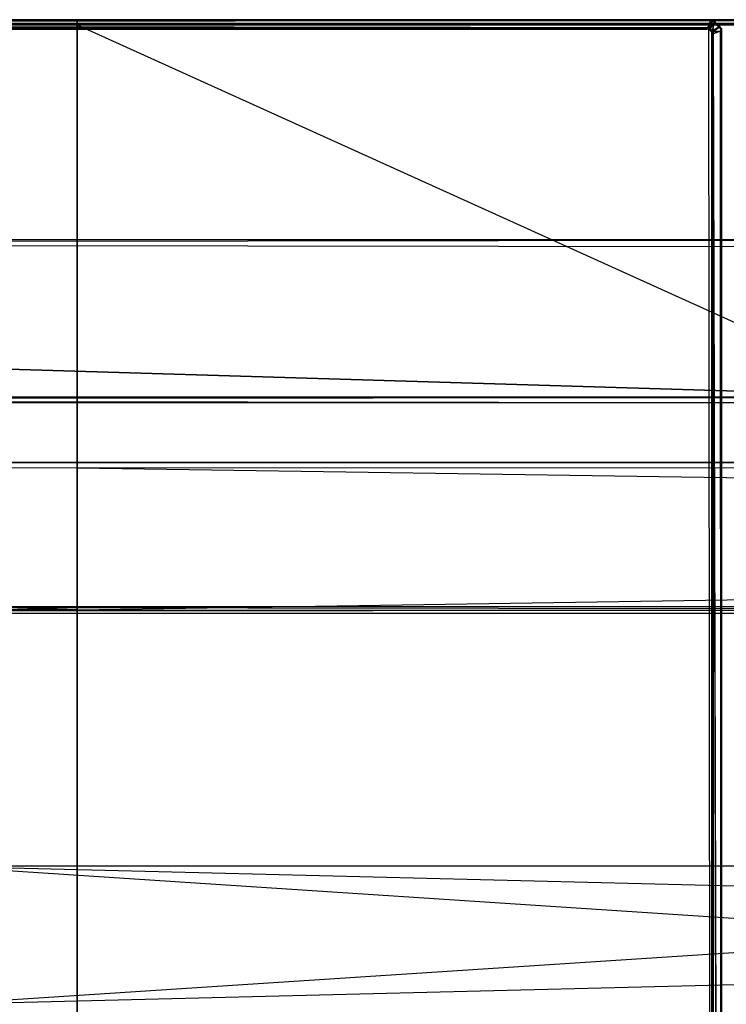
# Model space of a CAD drawing. Extents: x 0 to 1.6, y -0.5 to 0.
# Tile 97 of 192: x 0.4934 to 0.575, y -0.1139 to 0. Entities that reach past the tile are written whole.
import ezdxf

# ---------------------------------------------------------------- set-up
doc = ezdxf.new("R2010")
doc.units = 0
for name, color, linetype in [('L16_KORPUS1_0___REPLACEMTFOREMP', 7, 'CONTINUOUS'), ('L2_KORPUS2_5___REPLACEMTFOREMPT', 7, 'CONTINUOUS'), ('L3_KORPUS2_5___REPLACEMTFOREMPT', 7, 'CONTINUOUS'), ('L40_DRAWERBOXU_2___REPLACEMTFOR', 7, 'CONTINUOUS'), ('L48_DRAWERBOXO_6___REPLACEMTFOR', 7, 'CONTINUOUS'), ('L65_ABDECKPL_0___REPLACEMTFOREM', 7, 'CONTINUOUS'), ('L6_KORPUS2_4___REPLACEMTFOREMPT', 7, 'CONTINUOUS')]:
    doc.layers.add(name, color=color, linetype=linetype)

msp = doc.modelspace()

# ---------------------------------------------------------------- linework, layer by layer
at = {"layer": 'L16_KORPUS1_0___REPLACEMTFOREMP', "color": 8}
for points, invisible_edges in [([(0.002746, -0.000099, 0.007289), (0.5, 0, 0.00719), (0.002705, 0, 0.00719), (0.002746, -0.000099, 0.007289)], 13), ([(0.002705, 0, 0.007018), (0.5, 0, 0.000565), (0.002705, 0, 0.000565), (0.002705, 0, 0.007018)], 13), ([(0.5, 0, 0.000565), (0.002705, 0, 0.007018), (0.5, 0, 0.007018), (0.5, 0, 0.000565)], 14), ([(0.002705, 0, 0.00719), (0.5, 0, 0.007018), (0.002705, 0, 0.007018), (0.002705, 0, 0.00719)], 13), ([(0.5, 0, 0.007018), (0.002705, 0, 0.00719), (0.5, 0, 0.00719), (0.5, 0, 0.007018)], 14), ([(0.5, 0, 0.0005), (0.002732, -0.000064, 0.000436), (0.002705, 0, 0.0005), (0.5, 0, 0.0005)], 13), ([(0.002705, 0, 0.000565), (0.5, 0, 0.0005), (0.002705, 0, 0.0005), (0.002705, 0, 0.000565)], 13), ([(0.5, 0, 0.0005), (0.002705, 0, 0.000565), (0.5, 0, 0.000565), (0.5, 0, 0.0005)], 14), ([(0.002732, -0.000064, 0.000436), (0.5, 0, 0.0005), (0.5, -0.000064, 0.000436), (0.002732, -0.000064, 0.000436)], 14), ([(0.5, 0, 0.00719), (0.002746, -0.000099, 0.007289), (0.5, -0.000099, 0.007289), (0.5, 0, 0.00719)], 14), ([(1.597254, -0.000099, 0.007289), (0.5, 0, 0.00719), (0.5, -0.000099, 0.007289), (1.597254, -0.000099, 0.007289)], 13), ([(0.5, 0, 0.00719), (1.597254, -0.000099, 0.007289), (1.597295, 0, 0.00719), (0.5, 0, 0.00719)], 14), ([(0.5, 0, 0.000565), (1.597295, 0, 0.007018), (1.597295, 0, 0.000565), (0.5, 0, 0.000565)], 13), ([(1.597295, 0, 0.007018), (0.5, 0, 0.000565), (0.5, 0, 0.007018), (1.597295, 0, 0.007018)], 14), ([(0.5, 0, 0.007018), (1.597295, 0, 0.00719), (1.597295, 0, 0.007018), (0.5, 0, 0.007018)], 13), ([(1.597295, 0, 0.00719), (0.5, 0, 0.007018), (0.5, 0, 0.00719), (1.597295, 0, 0.00719)], 14), ([(1.597295, 0, 0.0005), (0.5, -0.000064, 0.000436), (0.5, 0, 0.0005), (1.597295, 0, 0.0005)], 13), ([(0.5, -0.000064, 0.000436), (1.597295, 0, 0.0005), (1.597268, -0.000064, 0.000436), (0.5, -0.000064, 0.000436)], 14), ([(0.5, 0, 0.0005), (1.597295, 0, 0.000565), (1.597295, 0, 0.0005), (0.5, 0, 0.0005)], 13), ([(1.597295, 0, 0.000565), (0.5, 0, 0.0005), (0.5, 0, 0.000565), (1.597295, 0, 0.000565)], 14), ([(0.5, -0.000064, 0.000436), (0.002879, -0.00042, 0.000079), (0.002732, -0.000064, 0.000436), (0.5, -0.000064, 0.000436)], 13), ([(0.002889, -0.000443, 0.007633), (0.5, -0.000099, 0.007289), (0.002746, -0.000099, 0.007289), (0.002889, -0.000443, 0.007633)], 13), ([(0.002879, -0.00042, 0.000079), (0.5, -0.000064, 0.000436), (0.5, -0.00042, 0.00008), (0.002879, -0.00042, 0.000079)], 14), ([(0.5, -0.00042, 0.00008), (0.002912, -0.0005), (0.002879, -0.00042, 0.000079), (0.5, -0.00042, 0.00008)], 13), ([(0.5, -0.000099, 0.007289), (0.002889, -0.000443, 0.007633), (0.5, -0.000443, 0.007633), (0.5, -0.000099, 0.007289)], 14), ([(0.002912, -0.0005, 0.00769), (0.5, -0.000443, 0.007633), (0.002889, -0.000443, 0.007633), (0.002912, -0.0005, 0.00769)], 13), ([(0.002909, -0.497406), (0.002912, -0.000594), (0.5, -0.497406), (0.002909, -0.497406)], 15), ([(0.002912, -0.000596, 0.00769), (0.002909, -0.497404, 0.00769), (0.5, -0.497404, 0.00769), (0.002912, -0.000596, 0.00769)], 15), ([(0.002912, -0.0005), (0.5, -0.00042, 0.00008), (0.5, -0.0005), (0.002912, -0.0005)], 14), ([(0.5, -0.000443, 0.007633), (0.002912, -0.0005, 0.00769), (0.5, -0.0005, 0.00769), (0.5, -0.000443, 0.007633)], 14), ([(0.5, -0.0005), (0.002912, -0.000594), (0.002912, -0.0005), (0.5, -0.0005)], 13), ([(0.002912, -0.000594), (0.5, -0.0005), (0.5, -0.000594), (0.002912, -0.000594)], 14), ([(0.5, -0.000596, 0.00769), (0.002912, -0.0005, 0.00769), (0.002912, -0.000596, 0.00769), (0.5, -0.000596, 0.00769)], 13), ([(0.002912, -0.0005, 0.00769), (0.5, -0.000596, 0.00769), (0.5, -0.0005, 0.00769), (0.002912, -0.0005, 0.00769)], 14), ([(0.5, -0.497406), (0.002912, -0.000594), (0.5, -0.000594), (0.5, -0.497406)], 10), ([(0.002912, -0.000596, 0.00769), (0.5, -0.497404, 0.00769), (0.5, -0.000596, 0.00769), (0.002912, -0.000596, 0.00769)], 10), ([(1.597268, -0.000064, 0.000436), (0.5, -0.00042, 0.00008), (0.5, -0.000064, 0.000436), (1.597268, -0.000064, 0.000436)], 13), ([(0.5, -0.00042, 0.00008), (1.597268, -0.000064, 0.000436), (1.597121, -0.00042, 0.000079), (0.5, -0.00042, 0.00008)], 14), ([(1.597111, -0.000443, 0.007633), (0.5, -0.000099, 0.007289), (0.5, -0.000443, 0.007633), (1.597111, -0.000443, 0.007633)], 13), ([(0.5, -0.000099, 0.007289), (1.597111, -0.000443, 0.007633), (1.597254, -0.000099, 0.007289), (0.5, -0.000099, 0.007289)], 14), ([(1.597121, -0.00042, 0.000079), (0.5, -0.0005), (0.5, -0.00042, 0.00008), (1.597121, -0.00042, 0.000079)], 13), ([(0.5, -0.0005), (1.597121, -0.00042, 0.000079), (1.597088, -0.0005), (0.5, -0.0005)], 14), ([(1.597088, -0.0005, 0.00769), (0.5, -0.000443, 0.007633), (0.5, -0.0005, 0.00769), (1.597088, -0.0005, 0.00769)], 13), ([(0.5, -0.000443, 0.007633), (1.597088, -0.0005, 0.00769), (1.597111, -0.000443, 0.007633), (0.5, -0.000443, 0.007633)], 14), ([(1.597088, -0.0005), (0.5, -0.000594), (0.5, -0.0005), (1.597088, -0.0005)], 13), ([(0.5, -0.000594), (1.597088, -0.0005), (1.597088, -0.000594), (0.5, -0.000594)], 14), ([(1.597088, -0.000596, 0.00769), (0.5, -0.0005, 0.00769), (0.5, -0.000596, 0.00769), (1.597088, -0.000596, 0.00769)], 13), ([(0.5, -0.0005, 0.00769), (1.597088, -0.000596, 0.00769), (1.597088, -0.0005, 0.00769), (0.5, -0.0005, 0.00769)], 14), ([(1.597088, -0.000594), (0.5, -0.497406), (0.5, -0.000594), (1.597088, -0.000594)], 13), ([(0.5, -0.497406), (1.597088, -0.000594), (1.597091, -0.497406), (0.5, -0.497406)], 10), ([(1.597091, -0.497404, 0.00769), (0.5, -0.000596, 0.00769), (0.5, -0.497404, 0.00769), (1.597091, -0.497404, 0.00769)], 13), ([(0.5, -0.000596, 0.00769), (1.597091, -0.497404, 0.00769), (1.597088, -0.000596, 0.00769), (0.5, -0.000596, 0.00769)], 10)]:
    msp.add_3dface(points, dxfattribs=dict(at, invisible_edges=invisible_edges))
at = {"layer": 'L2_KORPUS2_5___REPLACEMTFOREMPT', "color": 250}
for points, invisible_edges in [([(0.5, -0.051187, 0.006851), (0.020642, -0.051811, 0.006851), (0.020642, -0.051187, 0.006851), (0.5, -0.051187, 0.006851)], 13), ([(0.020642, -0.051811, 0.006851), (0.5, -0.051187, 0.006851), (0.5, -0.051811, 0.006851), (0.020642, -0.051811, 0.006851)], 14), ([(0.5, -0.051811, 0.148599), (0.020642, -0.051187, 0.148599), (0.020642, -0.051811, 0.148599), (0.5, -0.051811, 0.148599)], 13), ([(0.020642, -0.051187, 0.148599), (0.5, -0.051811, 0.148599), (0.5, -0.051187, 0.148599), (0.020642, -0.051187, 0.148599)], 14), ([(0.020642, -0.051187, 0.007213), (0.5, -0.051187, 0.006851), (0.020642, -0.051187, 0.006851), (0.020642, -0.051187, 0.007213)], 13), ([(0.5, -0.051187, 0.006851), (0.020642, -0.051187, 0.007213), (0.5, -0.051187, 0.007213), (0.5, -0.051187, 0.006851)], 14), ([(0.020642, -0.051187, 0.148055), (0.5, -0.051187, 0.007213), (0.020642, -0.051187, 0.007213), (0.020642, -0.051187, 0.148055)], 13), ([(0.5, -0.051187, 0.007213), (0.020642, -0.051187, 0.148055), (0.5, -0.051187, 0.148055), (0.5, -0.051187, 0.007213)], 14), ([(0.020642, -0.051187, 0.148599), (0.5, -0.051187, 0.148055), (0.020642, -0.051187, 0.148055), (0.020642, -0.051187, 0.148599)], 13), ([(0.5, -0.051187, 0.148055), (0.020642, -0.051187, 0.148599), (0.5, -0.051187, 0.148599), (0.5, -0.051187, 0.148055)], 14), ([(1.579358, -0.051187, 0.006851), (0.5, -0.051811, 0.006851), (0.5, -0.051187, 0.006851), (1.579358, -0.051187, 0.006851)], 13), ([(0.5, -0.051811, 0.006851), (1.579358, -0.051187, 0.006851), (1.579358, -0.051811, 0.006851), (0.5, -0.051811, 0.006851)], 14), ([(1.579358, -0.051811, 0.148599), (0.5, -0.051187, 0.148599), (0.5, -0.051811, 0.148599), (1.579358, -0.051811, 0.148599)], 13), ([(0.5, -0.051187, 0.148599), (1.579358, -0.051811, 0.148599), (1.579358, -0.051187, 0.148599), (0.5, -0.051187, 0.148599)], 14), ([(0.5, -0.051187, 0.007213), (1.579358, -0.051187, 0.006851), (0.5, -0.051187, 0.006851), (0.5, -0.051187, 0.007213)], 13), ([(1.579358, -0.051187, 0.006851), (0.5, -0.051187, 0.007213), (1.579358, -0.051187, 0.007213), (1.579358, -0.051187, 0.006851)], 14), ([(0.5, -0.051187, 0.148055), (1.579358, -0.051187, 0.007213), (0.5, -0.051187, 0.007213), (0.5, -0.051187, 0.148055)], 13), ([(1.579358, -0.051187, 0.007213), (0.5, -0.051187, 0.148055), (1.579358, -0.051187, 0.148055), (1.579358, -0.051187, 0.007213)], 14), ([(0.5, -0.051187, 0.148599), (1.579358, -0.051187, 0.148055), (0.5, -0.051187, 0.148055), (0.5, -0.051187, 0.148599)], 13), ([(1.579358, -0.051187, 0.148055), (0.5, -0.051187, 0.148599), (1.579358, -0.051187, 0.148599), (1.579358, -0.051187, 0.148055)], 14), ([(0.020642, -0.051811, 0.006851), (0.5, -0.068244, 0.006851), (0.020642, -0.068244, 0.006851), (0.020642, -0.051811, 0.006851)], 13), ([(0.5, -0.068244, 0.006851), (0.020642, -0.051811, 0.006851), (0.5, -0.051811, 0.006851), (0.5, -0.068244, 0.006851)], 14), ([(0.5, -0.068244, 0.148599), (0.020642, -0.051811, 0.148599), (0.020642, -0.068244, 0.148599), (0.5, -0.068244, 0.148599)], 13), ([(0.020642, -0.051811, 0.148599), (0.5, -0.068244, 0.148599), (0.5, -0.051811, 0.148599), (0.020642, -0.051811, 0.148599)], 14), ([(1.579358, -0.051811, 0.006851), (0.5, -0.068244, 0.006851), (0.5, -0.051811, 0.006851), (1.579358, -0.051811, 0.006851)], 13), ([(0.5, -0.068244, 0.006851), (1.579358, -0.051811, 0.006851), (1.579358, -0.068244, 0.006851), (0.5, -0.068244, 0.006851)], 14), ([(1.579358, -0.068244, 0.148599), (0.5, -0.051811, 0.148599), (0.5, -0.068244, 0.148599), (1.579358, -0.068244, 0.148599)], 13), ([(0.5, -0.051811, 0.148599), (1.579358, -0.068244, 0.148599), (1.579358, -0.051811, 0.148599), (0.5, -0.051811, 0.148599)], 14), ([(0.5, -0.068643, 0.148599), (0.020642, -0.068244, 0.148599), (0.020642, -0.068643, 0.148599), (0.5, -0.068643, 0.148599)], 13), ([(0.020642, -0.068244, 0.148599), (0.5, -0.068643, 0.148599), (0.5, -0.068244, 0.148599), (0.020642, -0.068244, 0.148599)], 14), ([(0.5, -0.068244, 0.006851), (0.020642, -0.068643, 0.006851), (0.020642, -0.068244, 0.006851), (0.5, -0.068244, 0.006851)], 13), ([(0.020642, -0.068643, 0.006851), (0.5, -0.068244, 0.006851), (0.5, -0.068643, 0.006851), (0.020642, -0.068643, 0.006851)], 14), ([(1.579358, -0.068643, 0.148599), (0.5, -0.068244, 0.148599), (0.5, -0.068643, 0.148599), (1.579358, -0.068643, 0.148599)], 13), ([(0.5, -0.068244, 0.148599), (1.579358, -0.068643, 0.148599), (1.579358, -0.068244, 0.148599), (0.5, -0.068244, 0.148599)], 14), ([(1.579358, -0.068244, 0.006851), (0.5, -0.068643, 0.006851), (0.5, -0.068244, 0.006851), (1.579358, -0.068244, 0.006851)], 13), ([(0.5, -0.068643, 0.006851), (1.579358, -0.068244, 0.006851), (1.579358, -0.068643, 0.006851), (0.5, -0.068643, 0.006851)], 14), ([(0.5, -0.068643, 0.007213), (0.020642, -0.068643, 0.006851), (0.5, -0.068643, 0.006851), (0.5, -0.068643, 0.007213)], 13), ([(0.020642, -0.068643, 0.006851), (0.5, -0.068643, 0.007213), (0.020642, -0.068643, 0.007213), (0.020642, -0.068643, 0.006851)], 14), ([(0.5, -0.068643, 0.148055), (0.020642, -0.068643, 0.007213), (0.5, -0.068643, 0.007213), (0.5, -0.068643, 0.148055)], 13), ([(0.020642, -0.068643, 0.007213), (0.5, -0.068643, 0.148055), (0.020642, -0.068643, 0.148055), (0.020642, -0.068643, 0.007213)], 14), ([(0.5, -0.068643, 0.148599), (0.020642, -0.068643, 0.148055), (0.5, -0.068643, 0.148055), (0.5, -0.068643, 0.148599)], 13), ([(0.020642, -0.068643, 0.148055), (0.5, -0.068643, 0.148599), (0.020642, -0.068643, 0.148599), (0.020642, -0.068643, 0.148055)], 14), ([(1.579358, -0.068643, 0.006851), (0.5, -0.068643, 0.007213), (0.5, -0.068643, 0.006851), (1.579358, -0.068643, 0.006851)], 13), ([(0.5, -0.068643, 0.007213), (1.579358, -0.068643, 0.006851), (1.579358, -0.068643, 0.007213), (0.5, -0.068643, 0.007213)], 14), ([(1.579358, -0.068643, 0.007213), (0.5, -0.068643, 0.148055), (0.5, -0.068643, 0.007213), (1.579358, -0.068643, 0.007213)], 13), ([(0.5, -0.068643, 0.148055), (1.579358, -0.068643, 0.007213), (1.579358, -0.068643, 0.148055), (0.5, -0.068643, 0.148055)], 14), ([(1.579358, -0.068643, 0.148055), (0.5, -0.068643, 0.148599), (0.5, -0.068643, 0.148055), (1.579358, -0.068643, 0.148055)], 13), ([(0.5, -0.068643, 0.148599), (1.579358, -0.068643, 0.148055), (1.579358, -0.068643, 0.148599), (0.5, -0.068643, 0.148599)], 14)]:
    msp.add_3dface(points, dxfattribs=dict(at, invisible_edges=invisible_edges))
at = {"layer": 'L3_KORPUS2_5___REPLACEMTFOREMPT', "color": 250}
for points, invisible_edges in [([(0.412383, -0.067902, 0.023923), (0.943741, -0.067902, 0.00749), (0.412383, -0.067902, 0.00749), (0.412383, -0.067902, 0.023923)], 13), ([(0.943741, -0.067902, 0.00749), (0.412383, -0.067902, 0.023923), (0.943741, -0.067902, 0.023923), (0.943741, -0.067902, 0.00749)], 14), ([(0.412383, -0.067902, 0.00749), (0.943741, -0.067902, 0.006866), (0.412383, -0.067902, 0.006866), (0.412383, -0.067902, 0.00749)], 13), ([(0.943741, -0.067902, 0.006866), (0.412383, -0.067902, 0.00749), (0.943741, -0.067902, 0.00749), (0.943741, -0.067902, 0.006866)], 14), ([(0.943741, -0.068445, 0.024322), (0.412383, -0.067902, 0.024322), (0.412383, -0.068445, 0.024322), (0.943741, -0.068445, 0.024322)], 13), ([(0.412383, -0.067902, 0.024322), (0.943741, -0.068445, 0.024322), (0.943741, -0.067902, 0.024322), (0.412383, -0.067902, 0.024322)], 14), ([(0.412383, -0.067902, 0.024322), (0.943741, -0.067902, 0.023923), (0.412383, -0.067902, 0.023923), (0.412383, -0.067902, 0.024322)], 13), ([(0.943741, -0.067902, 0.023923), (0.412383, -0.067902, 0.024322), (0.943741, -0.067902, 0.024322), (0.943741, -0.067902, 0.023923)], 14), ([(0.943741, -0.067902, 0.006866), (0.412383, -0.068445, 0.006866), (0.412383, -0.067902, 0.006866), (0.943741, -0.067902, 0.006866)], 13), ([(0.412383, -0.068445, 0.006866), (0.943741, -0.067902, 0.006866), (0.943741, -0.068445, 0.006866), (0.412383, -0.068445, 0.006866)], 14), ([(0.943741, -0.068445, 0.006866), (0.412383, -0.477287, 0.006866), (0.412383, -0.068445, 0.006866), (0.943741, -0.068445, 0.006866)], 13), ([(0.412383, -0.477287, 0.006866), (0.943741, -0.068445, 0.006866), (0.943741, -0.477287, 0.006866), (0.412383, -0.477287, 0.006866)], 14), ([(0.943741, -0.477287, 0.024322), (0.412383, -0.068445, 0.024322), (0.412383, -0.477287, 0.024322), (0.943741, -0.477287, 0.024322)], 13), ([(0.412383, -0.068445, 0.024322), (0.943741, -0.477287, 0.024322), (0.943741, -0.068445, 0.024322), (0.412383, -0.068445, 0.024322)], 14)]:
    msp.add_3dface(points, dxfattribs=dict(at, invisible_edges=invisible_edges))
at = {"layer": 'L40_DRAWERBOXU_2___REPLACEMTFOR', "color": 250}
for points, invisible_edges in [([(1.1263, -0.113855, 0.234405), (0.483985, -0.097874, 0.234405), (0.483985, -0.113855, 0.234405), (1.1263, -0.113855, 0.234405)], 13), ([(0.483985, -0.097874, 0.234405), (1.1263, -0.113855, 0.234405), (1.1263, -0.097874, 0.234405), (0.483985, -0.097874, 0.234405)], 14), ([(0.483985, -0.097874, 0.234405), (1.1263, -0.097874, 0.099493), (0.483985, -0.097874, 0.099493), (0.483985, -0.097874, 0.234405)], 13), ([(1.1263, -0.097874, 0.099493), (0.483985, -0.097874, 0.234405), (1.1263, -0.097874, 0.234405), (1.1263, -0.097874, 0.099493)], 14), ([(1.1263, -0.097874, 0.099493), (0.483985, -0.113855, 0.099493), (0.483985, -0.097874, 0.099493), (1.1263, -0.097874, 0.099493)], 13), ([(0.483985, -0.113855, 0.099493), (1.1263, -0.097874, 0.099493), (1.1263, -0.113855, 0.099493), (0.483985, -0.113855, 0.099493)], 14)]:
    msp.add_3dface(points, dxfattribs=dict(at, invisible_edges=invisible_edges))
at = {"layer": 'L48_DRAWERBOXO_6___REPLACEMTFOR', "color": 250}
for points, invisible_edges in [([(0.728348, -0.113855, 0.461809), (0.483985, -0.097874, 0.461809), (0.483985, -0.113855, 0.461809), (0.728348, -0.113855, 0.461809)], 13), ([(0.483985, -0.097874, 0.461809), (0.728348, -0.113855, 0.461809), (0.728348, -0.097874, 0.461809), (0.483985, -0.097874, 0.461809)], 14), ([(0.483985, -0.097874, 0.377864), (0.728348, -0.097874, 0.461809), (0.728348, -0.097874, 0.377864), (0.483985, -0.097874, 0.377864)], 13), ([(0.728348, -0.097874, 0.461809), (0.483985, -0.097874, 0.377864), (0.483985, -0.097874, 0.461809), (0.728348, -0.097874, 0.461809)], 14), ([(0.728348, -0.097874, 0.377864), (0.483985, -0.113855, 0.377864), (0.483985, -0.097874, 0.377864), (0.728348, -0.097874, 0.377864)], 13), ([(0.483985, -0.113855, 0.377864), (0.728348, -0.097874, 0.377864), (0.728348, -0.113855, 0.377864), (0.483985, -0.113855, 0.377864)], 14)]:
    msp.add_3dface(points, dxfattribs=dict(at, invisible_edges=invisible_edges))
at = {"layer": 'L65_ABDECKPL_0___REPLACEMTFOREM', "color": 39}
for points, invisible_edges in [([(0.001252, 0, 0.601706), (0.573178, 0, 0.601527), (0.001252, 0, 0.601527), (0.001252, 0, 0.601706)], 13), ([(0.573178, 0, 0.601527), (0.001252, 0, 0.601706), (0.573178, 0, 0.601706), (0.573178, 0, 0.601527)], 14), ([(0.001252, 0, 0.601527), (0.573178, 0, 0.591836), (0.001252, 0, 0.591836), (0.001252, 0, 0.601527)], 13), ([(0.573178, 0, 0.591836), (0.001252, 0, 0.601527), (0.573178, 0, 0.601527), (0.573178, 0, 0.591836)], 14), ([(0.001297, -0.000108, 0.601814), (0.573178, 0, 0.601706), (0.001252, 0, 0.601706), (0.001297, -0.000108, 0.601814)], 13), ([(0.001252, 0, 0.591836), (0.573178, 0, 0.591698), (0.001252, 0, 0.591698), (0.001252, 0, 0.591836)], 13), ([(0.573178, 0, 0.591698), (0.001252, 0, 0.591836), (0.573178, 0, 0.591836), (0.573178, 0, 0.591698)], 14), ([(0.573178, 0, 0.591698), (0.001294, -0.000101, 0.591597), (0.001252, 0, 0.591698), (0.573178, 0, 0.591698)], 14), ([(0.001294, -0.000101, 0.591597), (0.573178, 0, 0.591698), (0.573136, -0.000101, 0.591597), (0.001294, -0.000101, 0.591597)], 13), ([(0.573178, 0, 0.601706), (0.001297, -0.000108, 0.601814), (0.573133, -0.000108, 0.601814), (0.573178, 0, 0.601706)], 14), ([(0.573133, -0.000108, 0.601814), (0.573441, 0, 0.601706), (0.573178, 0, 0.601706), (0.573133, -0.000108, 0.601814)], 13), ([(0.573441, 0, 0.601706), (0.573133, -0.000108, 0.601814), (0.573396, -0.000108, 0.601814), (0.573441, 0, 0.601706)], 14), ([(0.573178, 0, 0.591698), (0.573399, -0.000101, 0.591597), (0.573136, -0.000101, 0.591597), (0.573178, 0, 0.591698)], 13), ([(0.573178, 0, 0.601706), (0.573441, 0, 0.601527), (0.573178, 0, 0.601527), (0.573178, 0, 0.601706)], 13), ([(0.573441, 0, 0.601527), (0.573178, 0, 0.601706), (0.573441, 0, 0.601706), (0.573441, 0, 0.601527)], 14), ([(0.573178, 0, 0.601527), (0.573441, 0, 0.591836), (0.573178, 0, 0.591836), (0.573178, 0, 0.601527)], 13), ([(0.573441, 0, 0.591836), (0.573178, 0, 0.601527), (0.573441, 0, 0.601527), (0.573441, 0, 0.591836)], 14), ([(0.573178, 0, 0.591836), (0.573441, 0, 0.591698), (0.573178, 0, 0.591698), (0.573178, 0, 0.591836)], 13), ([(0.573441, 0, 0.591698), (0.573178, 0, 0.591836), (0.573441, 0, 0.591836), (0.573441, 0, 0.591698)], 14), ([(0.573399, -0.000101, 0.591597), (0.573178, 0, 0.591698), (0.573441, 0, 0.591698), (0.573399, -0.000101, 0.591597)], 14), ([(0.573591, -0.000304, 0.601814), (0.573441, 0, 0.601706), (0.573396, -0.000108, 0.601814), (0.573591, -0.000304, 0.601814)], 13), ([(0.573441, 0, 0.591698), (0.573595, -0.000297, 0.591597), (0.573399, -0.000101, 0.591597), (0.573441, 0, 0.591698)], 13), ([(0.573649, -0.000209, 0.591698), (0.573441, 0, 0.591836), (0.573649, -0.000209, 0.591836), (0.573649, -0.000209, 0.591698)], 13), ([(0.573441, 0, 0.591836), (0.573649, -0.000209, 0.591698), (0.573441, 0, 0.591698), (0.573441, 0, 0.591836)], 14), ([(0.573595, -0.000297, 0.591597), (0.573441, 0, 0.591698), (0.573649, -0.000209, 0.591698), (0.573595, -0.000297, 0.591597)], 14), ([(0.573441, 0, 0.601706), (0.573591, -0.000304, 0.601814), (0.573649, -0.000209, 0.601706), (0.573441, 0, 0.601706)], 14), ([(0.573649, -0.000209, 0.601527), (0.573441, 0, 0.601706), (0.573649, -0.000209, 0.601706), (0.573649, -0.000209, 0.601527)], 13), ([(0.573441, 0, 0.601706), (0.573649, -0.000209, 0.601527), (0.573441, 0, 0.601527), (0.573441, 0, 0.601706)], 14), ([(0.573649, -0.000209, 0.591836), (0.573441, 0, 0.601527), (0.573649, -0.000209, 0.601527), (0.573649, -0.000209, 0.591836)], 13), ([(0.573441, 0, 0.601527), (0.573649, -0.000209, 0.591836), (0.573441, 0, 0.591836), (0.573441, 0, 0.601527)], 14), ([(0.001294, -0.000101, 0.591597), (0.572794, -0.00093, 0.590767), (0.001636, -0.00093, 0.590767), (0.001294, -0.000101, 0.591597)], 13), ([(0.572794, -0.00093, 0.590767), (0.001294, -0.000101, 0.591597), (0.573136, -0.000101, 0.591597), (0.572794, -0.00093, 0.590767)], 14), ([(0.001641, -0.00094, 0.602647), (0.573133, -0.000108, 0.601814), (0.001297, -0.000108, 0.601814), (0.001641, -0.00094, 0.602647)], 13), ([(0.001665, -0.00109, 0.602707), (0.001616, -0.49991, 0.602707), (0.8, -0.49991, 0.602707), (0.001665, -0.00109, 0.602707)], 13), ([(0.001616, -0.499907, 0.590697), (0.001665, -0.001093, 0.590697), (0.8, -0.499907, 0.590697), (0.001616, -0.499907, 0.590697)], 13), ([(0.001636, -0.00093, 0.590767), (0.572765, -0.001, 0.590697), (0.001665, -0.001, 0.590697), (0.001636, -0.00093, 0.590767)], 13), ([(0.572765, -0.001, 0.590697), (0.001636, -0.00093, 0.590767), (0.572794, -0.00093, 0.590767), (0.572765, -0.001, 0.590697)], 14), ([(0.573133, -0.000108, 0.601814), (0.001641, -0.00094, 0.602647), (0.57279, -0.00094, 0.602647), (0.573133, -0.000108, 0.601814)], 14), ([(0.001665, -0.001, 0.602707), (0.57279, -0.00094, 0.602647), (0.001641, -0.00094, 0.602647), (0.001665, -0.001, 0.602707)], 13), ([(0.57279, -0.00094, 0.602647), (0.001665, -0.001, 0.602707), (0.572765, -0.001, 0.602707), (0.57279, -0.00094, 0.602647)], 14), ([(0.572765, -0.00109, 0.602707), (0.001665, -0.001, 0.602707), (0.001665, -0.00109, 0.602707), (0.572765, -0.00109, 0.602707)], 13), ([(0.001665, -0.001, 0.602707), (0.572765, -0.00109, 0.602707), (0.572765, -0.001, 0.602707), (0.001665, -0.001, 0.602707)], 14), ([(0.572765, -0.001, 0.590697), (0.001665, -0.001093, 0.590697), (0.001665, -0.001, 0.590697), (0.572765, -0.001, 0.590697)], 13), ([(0.001665, -0.001093, 0.590697), (0.572765, -0.001, 0.590697), (0.572765, -0.001093, 0.590697), (0.001665, -0.001093, 0.590697)], 14), ([(0.001665, -0.00109, 0.602707), (0.8, -0.49991, 0.602707), (0.574989, -0.320821, 0.602707), (0.001665, -0.00109, 0.602707)], 10), ([(0.001665, -0.00109, 0.602707), (0.574989, -0.320821, 0.602707), (0.57335, -0.319183, 0.602707), (0.001665, -0.00109, 0.602707)], 13), ([(0.001665, -0.00109, 0.602707), (0.57335, -0.319183, 0.602707), (0.572765, -0.00109, 0.602707), (0.001665, -0.00109, 0.602707)], 10), ([(0.8, -0.499907, 0.590697), (0.001665, -0.001093, 0.590697), (0.574988, -0.320824, 0.590697), (0.8, -0.499907, 0.590697)], 10), ([(0.574988, -0.320824, 0.590697), (0.001665, -0.001093, 0.590697), (0.574797, -0.320634, 0.590697), (0.574988, -0.320824, 0.590697)], 13), ([(0.574797, -0.320634, 0.590697), (0.001665, -0.001093, 0.590697), (0.573537, -0.319374, 0.590697), (0.574797, -0.320634, 0.590697)], 10), ([(0.573537, -0.319374, 0.590697), (0.001665, -0.001093, 0.590697), (0.573347, -0.319184, 0.590697), (0.573537, -0.319374, 0.590697)], 13), ([(0.573347, -0.319184, 0.590697), (0.001665, -0.001093, 0.590697), (0.572765, -0.001093, 0.590697), (0.573347, -0.319184, 0.590697)], 14), ([(0.572765, -0.001, 0.590697), (0.573055, -0.00093, 0.590767), (0.573026, -0.001, 0.590697), (0.572765, -0.001, 0.590697)], 13), ([(0.573055, -0.00093, 0.590767), (0.572765, -0.001, 0.590697), (0.572794, -0.00093, 0.590767), (0.573055, -0.00093, 0.590767)], 14), ([(0.572765, -0.001, 0.602707), (0.573051, -0.00094, 0.602647), (0.57279, -0.00094, 0.602647), (0.572765, -0.001, 0.602707)], 13), ([(0.573051, -0.00094, 0.602647), (0.572765, -0.001, 0.602707), (0.573026, -0.001, 0.602707), (0.573051, -0.00094, 0.602647)], 14), ([(0.572989, -0.00109, 0.602707), (0.572765, -0.001, 0.602707), (0.572765, -0.00109, 0.602707), (0.572989, -0.00109, 0.602707)], 13), ([(0.572765, -0.001, 0.602707), (0.572989, -0.00109, 0.602707), (0.573026, -0.001, 0.602707), (0.572765, -0.001, 0.602707)], 14), ([(0.573026, -0.001, 0.590697), (0.572765, -0.001093, 0.590697), (0.572765, -0.001, 0.590697), (0.573026, -0.001, 0.590697)], 13), ([(0.572765, -0.001093, 0.590697), (0.573026, -0.001, 0.590697), (0.572988, -0.001093, 0.590697), (0.572765, -0.001093, 0.590697)], 14), ([(0.572765, -0.00109, 0.602707), (0.57335, -0.319183, 0.602707), (0.572989, -0.00109, 0.602707), (0.572765, -0.00109, 0.602707)], 13), ([(0.573347, -0.319184, 0.590697), (0.572765, -0.001093, 0.590697), (0.572988, -0.001093, 0.590697), (0.573347, -0.319184, 0.590697)], 15), ([(0.57279, -0.00094, 0.602647), (0.573396, -0.000108, 0.601814), (0.573133, -0.000108, 0.601814), (0.57279, -0.00094, 0.602647)], 13), ([(0.573396, -0.000108, 0.601814), (0.57279, -0.00094, 0.602647), (0.573051, -0.00094, 0.602647), (0.573396, -0.000108, 0.601814)], 14), ([(0.573136, -0.000101, 0.591597), (0.573055, -0.00093, 0.590767), (0.572794, -0.00093, 0.590767), (0.573136, -0.000101, 0.591597)], 13), ([(0.573026, -0.001, 0.590697), (0.573047, -0.001153, 0.590697), (0.572988, -0.001093, 0.590697), (0.573026, -0.001, 0.590697)], 13), ([(0.573347, -0.319184, 0.590697), (0.572988, -0.001093, 0.590697), (0.573047, -0.001153, 0.590697), (0.573347, -0.319184, 0.590697)], 15), ([(0.573049, -0.00115, 0.602707), (0.573026, -0.001, 0.602707), (0.572989, -0.00109, 0.602707), (0.573049, -0.00115, 0.602707)], 13), ([(0.572989, -0.00109, 0.602707), (0.57335, -0.319183, 0.602707), (0.573049, -0.00115, 0.602707), (0.572989, -0.00109, 0.602707)], 15), ([(0.573055, -0.00093, 0.590767), (0.573113, -0.001086, 0.590697), (0.573026, -0.001, 0.590697), (0.573055, -0.00093, 0.590767)], 13), ([(0.573113, -0.001086, 0.602707), (0.573051, -0.00094, 0.602647), (0.573026, -0.001, 0.602707), (0.573113, -0.001086, 0.602707)], 13), ([(0.573026, -0.001, 0.602707), (0.573049, -0.00115, 0.602707), (0.573113, -0.001086, 0.602707), (0.573026, -0.001, 0.602707)], 14), ([(0.573047, -0.001153, 0.590697), (0.573026, -0.001, 0.590697), (0.573113, -0.001086, 0.590697), (0.573047, -0.001153, 0.590697)], 14), ([(0.573113, -0.001086, 0.590697), (0.573292, -0.001398, 0.590697), (0.573047, -0.001153, 0.590697), (0.573113, -0.001086, 0.590697)], 13), ([(0.573295, -0.001396, 0.602707), (0.573113, -0.001086, 0.602707), (0.573049, -0.00115, 0.602707), (0.573295, -0.001396, 0.602707)], 13), ([(0.573145, -0.001034, 0.602647), (0.573396, -0.000108, 0.601814), (0.573051, -0.00094, 0.602647), (0.573145, -0.001034, 0.602647)], 13), ([(0.573051, -0.00094, 0.602647), (0.573113, -0.001086, 0.602707), (0.573145, -0.001034, 0.602647), (0.573051, -0.00094, 0.602647)], 14), ([(0.573399, -0.000101, 0.591597), (0.57315, -0.001025, 0.590767), (0.573055, -0.00093, 0.590767), (0.573399, -0.000101, 0.591597)], 13), ([(0.573055, -0.00093, 0.590767), (0.573136, -0.000101, 0.591597), (0.573399, -0.000101, 0.591597), (0.573055, -0.00093, 0.590767)], 14), ([(0.573113, -0.001086, 0.590697), (0.573055, -0.00093, 0.590767), (0.57315, -0.001025, 0.590767), (0.573113, -0.001086, 0.590697)], 14), ([(0.57315, -0.001025, 0.590767), (0.573359, -0.001332, 0.590697), (0.573113, -0.001086, 0.590697), (0.57315, -0.001025, 0.590767)], 13), ([(0.573359, -0.001332, 0.602707), (0.573145, -0.001034, 0.602647), (0.573113, -0.001086, 0.602707), (0.573359, -0.001332, 0.602707)], 13), ([(0.573113, -0.001086, 0.602707), (0.573295, -0.001396, 0.602707), (0.573359, -0.001332, 0.602707), (0.573113, -0.001086, 0.602707)], 14), ([(0.573292, -0.001398, 0.590697), (0.573113, -0.001086, 0.590697), (0.573359, -0.001332, 0.590697), (0.573292, -0.001398, 0.590697)], 14), ([(0.573396, -0.000108, 0.601814), (0.573145, -0.001034, 0.602647), (0.573591, -0.000304, 0.601814), (0.573396, -0.000108, 0.601814)], 14), ([(0.573412, -0.0013, 0.602647), (0.573591, -0.000304, 0.601814), (0.573145, -0.001034, 0.602647), (0.573412, -0.0013, 0.602647)], 13), ([(0.573145, -0.001034, 0.602647), (0.573359, -0.001332, 0.602707), (0.573412, -0.0013, 0.602647), (0.573145, -0.001034, 0.602647)], 14), ([(0.57315, -0.001025, 0.590767), (0.573399, -0.000101, 0.591597), (0.573595, -0.000297, 0.591597), (0.57315, -0.001025, 0.590767)], 14), ([(0.573595, -0.000297, 0.591597), (0.573421, -0.001295, 0.590767), (0.57315, -0.001025, 0.590767), (0.573595, -0.000297, 0.591597)], 13), ([(0.573359, -0.001332, 0.590697), (0.57315, -0.001025, 0.590767), (0.573421, -0.001295, 0.590767), (0.573359, -0.001332, 0.590697)], 14), ([(0.573591, -0.000304, 0.601814), (0.573412, -0.0013, 0.602647), (0.574147, -0.000859, 0.601814), (0.573591, -0.000304, 0.601814)], 14), ([(0.573501, -0.001389, 0.602647), (0.574147, -0.000859, 0.601814), (0.573412, -0.0013, 0.602647), (0.573501, -0.001389, 0.602647)], 13), ([(0.573421, -0.001295, 0.590767), (0.573595, -0.000297, 0.591597), (0.574153, -0.000855, 0.591597), (0.573421, -0.001295, 0.590767)], 14), ([(0.574153, -0.000855, 0.591597), (0.573511, -0.001385, 0.590767), (0.573421, -0.001295, 0.590767), (0.574153, -0.000855, 0.591597)], 13), ([(0.574147, -0.000859, 0.601814), (0.573501, -0.001389, 0.602647), (0.574332, -0.001045, 0.601814), (0.574147, -0.000859, 0.601814)], 14), ([(0.573501, -0.001389, 0.602647), (0.574332, -0.001313, 0.601814), (0.574332, -0.001045, 0.601814), (0.573501, -0.001389, 0.602647)], 14), ([(0.573511, -0.001385, 0.590767), (0.574153, -0.000855, 0.591597), (0.57434, -0.001042, 0.591597), (0.573511, -0.001385, 0.590767)], 14), ([(0.57434, -0.00131, 0.591597), (0.573511, -0.001385, 0.590767), (0.57434, -0.001042, 0.591597), (0.57434, -0.00131, 0.591597)], 14), ([(0.574147, -0.000859, 0.601814), (0.573649, -0.000209, 0.601706), (0.573591, -0.000304, 0.601814), (0.574147, -0.000859, 0.601814)], 13), ([(0.573649, -0.000209, 0.591698), (0.574153, -0.000855, 0.591597), (0.573595, -0.000297, 0.591597), (0.573649, -0.000209, 0.591698)], 13), ([(0.573649, -0.000209, 0.601706), (0.574147, -0.000859, 0.601814), (0.574242, -0.000802, 0.601706), (0.573649, -0.000209, 0.601706)], 14), ([(0.574153, -0.000855, 0.591597), (0.573649, -0.000209, 0.591698), (0.574242, -0.000802, 0.591698), (0.574153, -0.000855, 0.591597)], 14), ([(0.573649, -0.000209, 0.591698), (0.574242, -0.000802, 0.591836), (0.574242, -0.000802, 0.591698), (0.573649, -0.000209, 0.591698)], 13), ([(0.574242, -0.000802, 0.591836), (0.573649, -0.000209, 0.591698), (0.573649, -0.000209, 0.591836), (0.574242, -0.000802, 0.591836)], 14), ([(0.573649, -0.000209, 0.601527), (0.574242, -0.000802, 0.601706), (0.574242, -0.000802, 0.601527), (0.573649, -0.000209, 0.601527)], 13), ([(0.574242, -0.000802, 0.601706), (0.573649, -0.000209, 0.601527), (0.573649, -0.000209, 0.601706), (0.574242, -0.000802, 0.601706)], 14), ([(0.573649, -0.000209, 0.591836), (0.574242, -0.000802, 0.601527), (0.574242, -0.000802, 0.591836), (0.573649, -0.000209, 0.591836)], 13), ([(0.574242, -0.000802, 0.601527), (0.573649, -0.000209, 0.591836), (0.573649, -0.000209, 0.601527), (0.574242, -0.000802, 0.601527)], 14), ([(0.574332, -0.001045, 0.601814), (0.574242, -0.000802, 0.601706), (0.574147, -0.000859, 0.601814), (0.574332, -0.001045, 0.601814)], 13), ([(0.574242, -0.000802, 0.591698), (0.57434, -0.001042, 0.591597), (0.574153, -0.000855, 0.591597), (0.574242, -0.000802, 0.591698)], 13), ([(0.574242, -0.000802, 0.601706), (0.574332, -0.001045, 0.601814), (0.574441, -0.001, 0.601706), (0.574242, -0.000802, 0.601706)], 14), ([(0.57434, -0.001042, 0.591597), (0.574242, -0.000802, 0.591698), (0.574441, -0.001, 0.591698), (0.57434, -0.001042, 0.591597)], 14), ([(0.574242, -0.000802, 0.591698), (0.574441, -0.001, 0.591836), (0.574441, -0.001, 0.591698), (0.574242, -0.000802, 0.591698)], 13), ([(0.574441, -0.001, 0.591836), (0.574242, -0.000802, 0.591698), (0.574242, -0.000802, 0.591836), (0.574441, -0.001, 0.591836)], 14), ([(0.574242, -0.000802, 0.601527), (0.574441, -0.001, 0.601706), (0.574441, -0.001, 0.601527), (0.574242, -0.000802, 0.601527)], 13), ([(0.574441, -0.001, 0.601706), (0.574242, -0.000802, 0.601527), (0.574242, -0.000802, 0.601706), (0.574441, -0.001, 0.601706)], 14), ([(0.574242, -0.000802, 0.591836), (0.574441, -0.001, 0.601527), (0.574441, -0.001, 0.591836), (0.574242, -0.000802, 0.591836)], 13), ([(0.574441, -0.001, 0.601527), (0.574242, -0.000802, 0.591836), (0.574242, -0.000802, 0.601527), (0.574441, -0.001, 0.601527)], 14), ([(0.574332, -0.001045, 0.601814), (0.574441, -0.001268, 0.601706), (0.574441, -0.001, 0.601706), (0.574332, -0.001045, 0.601814)], 14), ([(0.574441, -0.001268, 0.601706), (0.574332, -0.001045, 0.601814), (0.574332, -0.001313, 0.601814), (0.574441, -0.001268, 0.601706)], 13), ([(0.574441, -0.001268, 0.591698), (0.57434, -0.001042, 0.591597), (0.574441, -0.001, 0.591698), (0.574441, -0.001268, 0.591698)], 14), ([(0.57434, -0.001042, 0.591597), (0.574441, -0.001268, 0.591698), (0.57434, -0.00131, 0.591597), (0.57434, -0.001042, 0.591597)], 13), ([(0.574441, -0.001268, 0.601527), (0.574441, -0.001, 0.601706), (0.574441, -0.001268, 0.601706), (0.574441, -0.001268, 0.601527)], 13), ([(0.574441, -0.001, 0.601706), (0.574441, -0.001268, 0.601527), (0.574441, -0.001, 0.601527), (0.574441, -0.001, 0.601706)], 14), ([(0.574441, -0.001268, 0.591836), (0.574441, -0.001, 0.601527), (0.574441, -0.001268, 0.601527), (0.574441, -0.001268, 0.591836)], 13), ([(0.574441, -0.001, 0.601527), (0.574441, -0.001268, 0.591836), (0.574441, -0.001, 0.591836), (0.574441, -0.001, 0.601527)], 14), ([(0.574441, -0.001268, 0.591698), (0.574441, -0.001, 0.591836), (0.574441, -0.001268, 0.591836), (0.574441, -0.001268, 0.591698)], 13), ([(0.574441, -0.001, 0.591836), (0.574441, -0.001268, 0.591698), (0.574441, -0.001, 0.591698), (0.574441, -0.001, 0.591836)], 14), ([(0.573347, -0.319184, 0.590697), (0.573047, -0.001153, 0.590697), (0.573292, -0.001398, 0.590697), (0.573347, -0.319184, 0.590697)], 15), ([(0.573049, -0.00115, 0.602707), (0.57335, -0.319183, 0.602707), (0.573295, -0.001396, 0.602707), (0.573049, -0.00115, 0.602707)], 15), ([(0.573359, -0.001332, 0.590697), (0.573347, -0.001453, 0.590697), (0.573292, -0.001398, 0.590697), (0.573359, -0.001332, 0.590697)], 13), ([(0.573347, -0.319184, 0.590697), (0.573292, -0.001398, 0.590697), (0.573347, -0.001453, 0.590697), (0.573347, -0.319184, 0.590697)], 15), ([(0.57335, -0.001452, 0.602707), (0.573359, -0.001332, 0.602707), (0.573295, -0.001396, 0.602707), (0.57335, -0.001452, 0.602707)], 13), ([(0.57335, -0.319183, 0.602707), (0.57335, -0.001452, 0.602707), (0.573295, -0.001396, 0.602707), (0.57335, -0.319183, 0.602707)], 11), ([(0.573347, -0.001453, 0.590697), (0.573359, -0.001332, 0.590697), (0.573441, -0.001414, 0.590697), (0.573347, -0.001453, 0.590697)], 14), ([(0.573441, -0.001414, 0.590697), (0.573347, -0.001682, 0.590697), (0.573347, -0.001453, 0.590697), (0.573441, -0.001414, 0.590697)], 13), ([(0.573347, -0.001682, 0.590697), (0.573441, -0.001414, 0.590697), (0.573441, -0.001682, 0.590697), (0.573347, -0.001682, 0.590697)], 14), ([(0.573347, -0.319184, 0.590697), (0.573347, -0.001453, 0.590697), (0.573347, -0.001682, 0.590697), (0.573347, -0.319184, 0.590697)], 15), ([(0.573347, -0.319184, 0.590697), (0.573347, -0.001682, 0.590697), (0.573347, -0.318933, 0.590697), (0.573347, -0.319184, 0.590697)], 15), ([(0.573441, -0.001682, 0.590697), (0.573347, -0.318933, 0.590697), (0.573347, -0.001682, 0.590697), (0.573441, -0.001682, 0.590697)], 13), ([(0.573347, -0.318933, 0.590697), (0.573441, -0.001682, 0.590697), (0.573441, -0.318933, 0.590697), (0.573347, -0.318933, 0.590697)], 14), ([(0.573359, -0.001332, 0.602707), (0.57335, -0.001452, 0.602707), (0.573441, -0.001414, 0.602707), (0.573359, -0.001332, 0.602707)], 14), ([(0.57335, -0.001452, 0.602707), (0.573441, -0.001682, 0.602707), (0.573441, -0.001414, 0.602707), (0.57335, -0.001452, 0.602707)], 14), ([(0.57335, -0.001452, 0.602707), (0.57335, -0.319183, 0.602707), (0.57335, -0.318933, 0.602707), (0.57335, -0.001452, 0.602707)], 9), ([(0.57335, -0.001452, 0.602707), (0.57335, -0.318933, 0.602707), (0.57335, -0.001682, 0.602707), (0.57335, -0.001452, 0.602707)], 13), ([(0.573441, -0.001682, 0.602707), (0.57335, -0.001452, 0.602707), (0.57335, -0.001682, 0.602707), (0.573441, -0.001682, 0.602707)], 13), ([(0.573441, -0.318933, 0.602707), (0.57335, -0.001682, 0.602707), (0.57335, -0.318933, 0.602707), (0.573441, -0.318933, 0.602707)], 13), ([(0.57335, -0.001682, 0.602707), (0.573441, -0.318933, 0.602707), (0.573441, -0.001682, 0.602707), (0.57335, -0.001682, 0.602707)], 14), ([(0.573421, -0.001295, 0.590767), (0.573441, -0.001414, 0.590697), (0.573359, -0.001332, 0.590697), (0.573421, -0.001295, 0.590767)], 13), ([(0.573441, -0.001414, 0.602707), (0.573412, -0.0013, 0.602647), (0.573359, -0.001332, 0.602707), (0.573441, -0.001414, 0.602707)], 13), ([(0.573412, -0.0013, 0.602647), (0.573441, -0.001414, 0.602707), (0.573501, -0.001389, 0.602647), (0.573412, -0.0013, 0.602647)], 14), ([(0.573441, -0.001414, 0.590697), (0.573421, -0.001295, 0.590767), (0.573511, -0.001385, 0.590767), (0.573441, -0.001414, 0.590697)], 14), ([(0.573511, -0.001653, 0.590767), (0.573441, -0.001414, 0.590697), (0.573511, -0.001385, 0.590767), (0.573511, -0.001653, 0.590767)], 14), ([(0.573441, -0.001414, 0.602707), (0.573501, -0.001657, 0.602647), (0.573501, -0.001389, 0.602647), (0.573441, -0.001414, 0.602707)], 14), ([(0.573501, -0.001657, 0.602647), (0.573441, -0.001414, 0.602707), (0.573441, -0.001682, 0.602707), (0.573501, -0.001657, 0.602647)], 13), ([(0.573441, -0.001414, 0.590697), (0.573511, -0.001653, 0.590767), (0.573441, -0.001682, 0.590697), (0.573441, -0.001414, 0.590697)], 13), ([(0.573511, -0.318904, 0.590767), (0.573441, -0.001682, 0.590697), (0.573511, -0.001653, 0.590767), (0.573511, -0.318904, 0.590767)], 14), ([(0.573441, -0.001682, 0.602707), (0.573501, -0.318908, 0.602647), (0.573501, -0.001657, 0.602647), (0.573441, -0.001682, 0.602707)], 14), ([(0.573441, -0.001682, 0.590697), (0.573511, -0.318904, 0.590767), (0.573441, -0.318933, 0.590697), (0.573441, -0.001682, 0.590697)], 13), ([(0.573501, -0.318908, 0.602647), (0.573441, -0.001682, 0.602707), (0.573441, -0.318933, 0.602707), (0.573501, -0.318908, 0.602647)], 13), ([(0.573501, -0.001657, 0.602647), (0.574332, -0.318563, 0.601814), (0.574332, -0.001313, 0.601814), (0.573501, -0.001657, 0.602647)], 14), ([(0.574332, -0.001313, 0.601814), (0.573501, -0.001389, 0.602647), (0.573501, -0.001657, 0.602647), (0.574332, -0.001313, 0.601814)], 13), ([(0.574332, -0.318563, 0.601814), (0.573501, -0.001657, 0.602647), (0.573501, -0.318908, 0.602647), (0.574332, -0.318563, 0.601814)], 13), ([(0.573511, -0.001385, 0.590767), (0.57434, -0.00131, 0.591597), (0.573511, -0.001653, 0.590767), (0.573511, -0.001385, 0.590767)], 13), ([(0.574339, -0.31856, 0.591597), (0.573511, -0.001653, 0.590767), (0.57434, -0.00131, 0.591597), (0.574339, -0.31856, 0.591597)], 14), ([(0.573511, -0.001653, 0.590767), (0.574339, -0.31856, 0.591597), (0.573511, -0.318904, 0.590767), (0.573511, -0.001653, 0.590767)], 13), ([(0.574332, -0.001313, 0.601814), (0.574441, -0.318519, 0.601706), (0.574441, -0.001268, 0.601706), (0.574332, -0.001313, 0.601814)], 14), ([(0.574441, -0.318519, 0.601706), (0.574332, -0.001313, 0.601814), (0.574332, -0.318563, 0.601814), (0.574441, -0.318519, 0.601706)], 13), ([(0.57434, -0.00131, 0.591597), (0.574441, -0.318519, 0.591698), (0.574339, -0.31856, 0.591597), (0.57434, -0.00131, 0.591597)], 13), ([(0.574441, -0.318519, 0.591698), (0.57434, -0.00131, 0.591597), (0.574441, -0.001268, 0.591698), (0.574441, -0.318519, 0.591698)], 14), ([(0.574441, -0.318519, 0.601527), (0.574441, -0.001268, 0.601706), (0.574441, -0.318519, 0.601706), (0.574441, -0.318519, 0.601527)], 13), ([(0.574441, -0.001268, 0.601706), (0.574441, -0.318519, 0.601527), (0.574441, -0.001268, 0.601527), (0.574441, -0.001268, 0.601706)], 14), ([(0.574441, -0.318519, 0.591836), (0.574441, -0.001268, 0.601527), (0.574441, -0.318519, 0.601527), (0.574441, -0.318519, 0.591836)], 13), ([(0.574441, -0.001268, 0.601527), (0.574441, -0.318519, 0.591836), (0.574441, -0.001268, 0.591836), (0.574441, -0.001268, 0.601527)], 14), ([(0.574441, -0.318519, 0.591698), (0.574441, -0.001268, 0.591836), (0.574441, -0.318519, 0.591836), (0.574441, -0.318519, 0.591698)], 13), ([(0.574441, -0.001268, 0.591836), (0.574441, -0.318519, 0.591698), (0.574441, -0.001268, 0.591698), (0.574441, -0.001268, 0.591836)], 14)]:
    msp.add_3dface(points, dxfattribs=dict(at, invisible_edges=invisible_edges))
at = {"layer": 'L6_KORPUS2_4___REPLACEMTFOREMPT', "color": 250}
for points, invisible_edges in [([(0.022612, -0.02546, 0.591044), (0.6, -0.02546, 0.59026), (0.022612, -0.02546, 0.59026), (0.022612, -0.02546, 0.591044)], 13), ([(0.6, -0.02546, 0.59026), (0.022612, -0.02546, 0.591044), (0.6, -0.02546, 0.591044), (0.6, -0.02546, 0.59026)], 14), ([(0.022612, -0.02546, 0.59026), (0.6, -0.02546, 0.551358), (0.022612, -0.02546, 0.551358), (0.022612, -0.02546, 0.59026)], 13), ([(0.6, -0.02546, 0.551358), (0.022612, -0.02546, 0.59026), (0.6, -0.02546, 0.59026), (0.6, -0.02546, 0.551358)], 14), ([(0.022612, -0.02546, 0.551358), (0.6, -0.02546, 0.550836), (0.022612, -0.02546, 0.550836), (0.022612, -0.02546, 0.551358)], 13), ([(0.6, -0.02546, 0.550836), (0.022612, -0.02546, 0.551358), (0.6, -0.02546, 0.551358), (0.6, -0.02546, 0.550836)], 14), ([(0.6, -0.026266, 0.591044), (0.022612, -0.02546, 0.591044), (0.022612, -0.026266, 0.591044), (0.6, -0.026266, 0.591044)], 13), ([(0.022612, -0.02546, 0.591044), (0.6, -0.026266, 0.591044), (0.6, -0.02546, 0.591044), (0.022612, -0.02546, 0.591044)], 14), ([(0.6, -0.02546, 0.550836), (0.022612, -0.026266, 0.550836), (0.022612, -0.02546, 0.550836), (0.6, -0.02546, 0.550836)], 13), ([(0.022612, -0.026266, 0.550836), (0.6, -0.02546, 0.550836), (0.6, -0.026266, 0.550836), (0.022612, -0.026266, 0.550836)], 14), ([(0.6, -0.043653, 0.591044), (0.022612, -0.026266, 0.591044), (0.022612, -0.043653, 0.591044), (0.6, -0.043653, 0.591044)], 13), ([(0.022612, -0.026266, 0.591044), (0.6, -0.043653, 0.591044), (0.6, -0.026266, 0.591044), (0.022612, -0.026266, 0.591044)], 14), ([(0.022612, -0.026266, 0.550836), (0.6, -0.043653, 0.550836), (0.022612, -0.043653, 0.550836), (0.022612, -0.026266, 0.550836)], 13), ([(0.6, -0.043653, 0.550836), (0.022612, -0.026266, 0.550836), (0.6, -0.026266, 0.550836), (0.6, -0.043653, 0.550836)], 14), ([(0.6, -0.043653, 0.550836), (0.022612, -0.044284, 0.550836), (0.022612, -0.043653, 0.550836), (0.6, -0.043653, 0.550836)], 13), ([(0.022612, -0.044284, 0.550836), (0.6, -0.043653, 0.550836), (0.6, -0.044284, 0.550836), (0.022612, -0.044284, 0.550836)], 14), ([(0.6, -0.044284, 0.591044), (0.022612, -0.043653, 0.591044), (0.022612, -0.044284, 0.591044), (0.6, -0.044284, 0.591044)], 13), ([(0.022612, -0.043653, 0.591044), (0.6, -0.044284, 0.591044), (0.6, -0.043653, 0.591044), (0.022612, -0.043653, 0.591044)], 14), ([(0.6, -0.044284, 0.591044), (0.022612, -0.044284, 0.59026), (0.6, -0.044284, 0.59026), (0.6, -0.044284, 0.591044)], 13), ([(0.022612, -0.044284, 0.59026), (0.6, -0.044284, 0.591044), (0.022612, -0.044284, 0.591044), (0.022612, -0.044284, 0.59026)], 14), ([(0.6, -0.044284, 0.59026), (0.022612, -0.044284, 0.551358), (0.6, -0.044284, 0.551358), (0.6, -0.044284, 0.59026)], 13), ([(0.022612, -0.044284, 0.551358), (0.6, -0.044284, 0.59026), (0.022612, -0.044284, 0.59026), (0.022612, -0.044284, 0.551358)], 14), ([(0.6, -0.044284, 0.551358), (0.022612, -0.044284, 0.550836), (0.6, -0.044284, 0.550836), (0.6, -0.044284, 0.551358)], 13), ([(0.022612, -0.044284, 0.550836), (0.6, -0.044284, 0.551358), (0.022612, -0.044284, 0.551358), (0.022612, -0.044284, 0.550836)], 14)]:
    msp.add_3dface(points, dxfattribs=dict(at, invisible_edges=invisible_edges))

doc.saveas('drawing.dxf')
